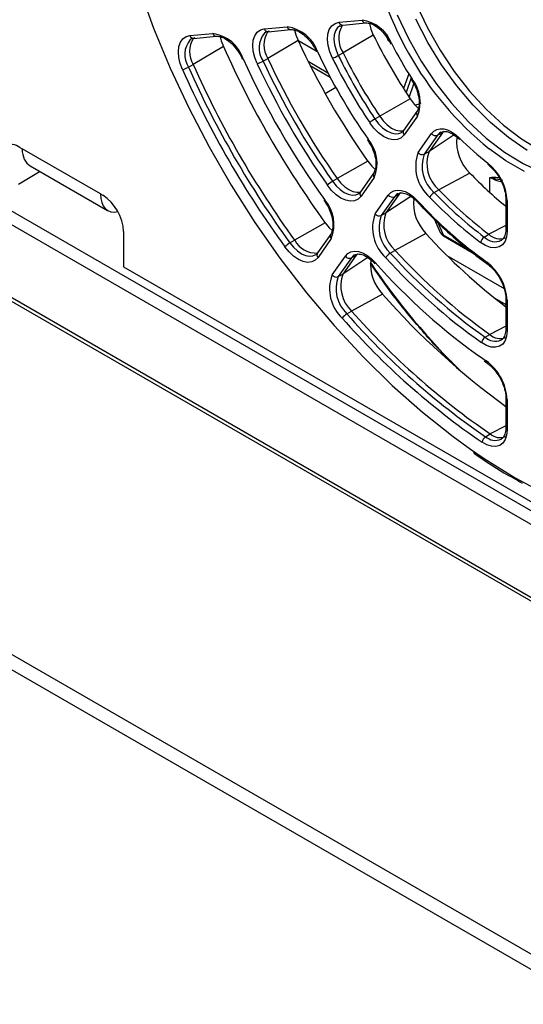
# Paper-space layout 'Sheet1' of a CAD drawing. Header units: millimetres. Extents: x 0 to 420, y 0 to 297.
# Tile 96 of 130: x 307 to 318, y 156 to 177. Entities that reach past the tile are written whole.
import ezdxf

# ---------------------------------------------------------------- set-up
doc = ezdxf.new("R2010")
doc.units = ezdxf.units.MM
doc.layers.add('SLD-0', color=179, linetype='Continuous')

psp = doc.layouts.new('Sheet1')

# ---------------------------------------------------------------- linework, layer by layer
at = {"layer": 'SLD-0', "color": 179, "linetype": 'Continuous', "lineweight": 25}
for p, q in [((266.846, 195.415), (328.279, 159.95)), ((267.044, 195.59), (328.477, 160.126)), ((265.928, 194.293), (327.361, 158.828)), ((265.984, 194.343), (327.418, 158.878)), ((309.644, 177.38), (309.958, 176.514)), ((315.611, 177.01), (315.844, 176.516)), ((313.735, 176.485), (313.787, 176.563)), ((313.787, 176.563), (313.858, 176.614)), ((313.858, 176.614), (313.944, 176.637)), ((313.944, 176.637), (314.44, 176.681)), ((313.969, 176.557), (314.024, 176.578)), ((314.024, 176.578), (314.52, 176.623)), ((314.596, 176.611), (314.629, 176.49)), ((309.958, 176.514), (310.315, 175.651)), ((310.657, 176.329), (310.74, 176.351)), ((310.74, 176.351), (311.232, 176.395)), ((312.134, 176.349), (312.186, 176.422)), ((312.186, 176.422), (312.255, 176.472)), ((312.255, 176.472), (312.339, 176.494)), ((312.339, 176.494), (312.832, 176.538)), ((312.372, 176.424), (312.342, 176.406)), ((312.444, 176.443), (312.372, 176.424)), ((312.419, 176.435), (312.912, 176.479)), ((312.991, 176.466), (313.016, 176.369)), ((313.016, 176.369), (313.064, 176.245)), ((313.696, 176.268), (313.704, 176.385)), ((313.704, 176.385), (313.735, 176.485)), ((314.681, 176.364), (314.03, 175.981)), ((314.629, 176.49), (314.681, 176.364)), ((315.844, 176.516), (316.115, 176.036)), ((310.504, 176.116), (310.537, 176.209)), ((310.537, 176.209), (310.588, 176.281)), ((310.588, 176.281), (310.657, 176.329)), ((310.774, 176.281), (310.745, 176.265)), ((310.845, 176.3), (310.774, 176.281)), ((310.82, 176.292), (311.312, 176.336)), ((311.392, 176.322), (311.413, 176.239)), ((311.413, 176.239), (311.459, 176.116)), ((312.091, 176.14), (312.102, 176.253)), ((312.102, 176.014), (312.091, 176.14)), ((312.102, 176.253), (312.134, 176.349)), ((313.064, 176.245), (312.414, 175.861)), ((313.062, 176.25), (313.451, 176.026)), ((313.71, 176.137), (313.696, 176.268)), ((310.492, 176.005), (310.504, 176.116)), ((310.501, 175.882), (310.492, 176.005)), ((311.459, 176.116), (310.809, 175.731)), ((312.134, 175.882), (312.102, 176.014)), ((313.46, 176.008), (313.459, 176.008)), ((313.463, 176.007), (313.46, 176.008)), ((313.47, 176.008), (313.463, 176.007)), ((313.479, 176.01), (313.47, 176.008)), ((313.747, 176.001), (313.71, 176.137)), ((313.804, 175.864), (313.747, 176.001)), ((313.929, 175.923), (314.03, 175.981)), ((316.115, 176.036), (316.419, 175.58)), ((310.531, 175.752), (310.501, 175.882)), ((310.58, 175.62), (310.531, 175.752)), ((310.708, 175.673), (310.809, 175.731)), ((311.867, 175.848), (311.866, 175.849)), ((311.87, 175.847), (311.867, 175.848)), ((311.877, 175.847), (311.87, 175.847)), ((311.887, 175.849), (311.877, 175.847)), ((312.186, 175.748), (312.134, 175.882)), ((312.313, 175.803), (312.414, 175.861)), ((310.315, 175.651), (310.714, 174.798)), ((313.326, 175.706), (313.754, 175.459)), ((315.443, 175.53), (315.33, 175.212)), ((316.419, 175.58), (316.752, 175.155)), ((315.505, 175.403), (315.504, 175.401)), ((315.504, 175.401), (315.504, 175.4)), ((315.504, 175.4), (315.554, 175.316)), ((315.51, 175.408), (315.505, 175.403)), ((315.517, 175.414), (315.51, 175.408)), ((313.645, 175.108), (313.873, 175.24)), ((316.752, 175.155), (317.108, 174.768)), ((315.475, 174.989), (314.818, 174.616)), ((315.475, 174.989), (315.558, 174.88)), ((315.558, 174.88), (315.647, 174.79)), ((310.714, 174.798), (311.152, 173.957)), ((315.618, 174.72), (315.332, 174.312)), ((317.108, 174.768), (317.481, 174.425)), ((314.694, 174.361), (314.604, 174.479)), ((314.717, 174.558), (314.818, 174.616)), ((314.818, 174.616), (314.895, 174.516)), ((314.895, 174.516), (314.981, 174.43)), ((315.63, 174.622), (315.343, 174.214)), ((314.794, 174.261), (314.694, 174.361)), ((314.899, 174.184), (314.794, 174.261)), ((314.981, 174.43), (315.071, 174.364)), ((315.071, 174.364), (315.162, 174.32)), ((315.162, 174.32), (315.249, 174.3)), ((315.249, 174.3), (315.328, 174.306)), ((315.287, 174.269), (315.297, 174.276)), ((315.297, 174.276), (315.351, 174.33)), ((315.328, 174.306), (315.333, 174.307)), ((315.646, 173.837), (315.933, 174.244)), ((316.165, 174.264), (315.879, 173.857)), ((315.933, 174.244), (315.983, 174.298)), ((315.983, 174.298), (316.044, 174.333)), ((316.044, 174.333), (316.115, 174.349)), ((316.063, 174.208), (316.165, 174.264)), ((316.115, 174.349), (316.194, 174.346)), ((316.194, 174.346), (316.278, 174.323)), ((316.278, 174.323), (316.364, 174.282)), ((316.364, 174.282), (316.451, 174.223)), ((317.481, 174.425), (317.865, 174.131)), ((314.557, 174.112), (314.556, 174.109)), ((314.556, 174.109), (314.556, 174.108)), ((314.556, 174.108), (314.609, 174.025)), ((314.561, 174.118), (314.557, 174.112)), ((314.568, 174.125), (314.561, 174.118)), ((315.005, 174.132), (314.899, 174.184)), ((315.107, 174.109), (315.005, 174.132)), ((315.2, 174.115), (315.107, 174.109)), ((315.28, 174.151), (315.2, 174.115)), ((315.343, 174.214), (315.28, 174.151)), ((316.063, 174.208), (315.777, 173.801)), ((316.451, 174.223), (316.535, 174.148)), ((316.535, 174.148), (316.531, 174.137)), ((316.531, 174.137), (316.531, 174.128)), ((316.531, 174.128), (316.533, 174.121)), ((316.533, 174.121), (316.535, 174.118)), ((317.865, 174.131), (318.254, 173.892)), ((307.083, 173.946), (307.134, 173.917)), ((308.815, 172.946), (307.134, 173.917)), ((311.152, 173.957), (311.626, 173.135)), ((315.777, 173.801), (315.879, 173.857)), ((314.564, 173.648), (313.906, 173.277)), ((314.564, 173.648), (314.648, 173.544)), ((307.521, 173.428), (307.055, 173.15)), ((307.308, 173.551), (308.972, 172.591)), ((314.69, 173.399), (314.405, 172.994)), ((314.648, 173.544), (314.719, 173.474)), ((316.757, 173.394), (316.091, 173.033)), ((313.805, 173.218), (313.906, 173.277)), ((313.906, 173.277), (313.983, 173.181)), ((313.983, 173.181), (314.068, 173.101)), ((314.701, 173.301), (314.417, 172.896)), ((311.626, 173.135), (312.135, 172.335)), ((313.784, 173.024), (313.694, 173.136)), ((313.883, 172.93), (313.784, 173.024)), ((314.068, 173.101), (314.156, 173.039)), ((314.156, 173.039), (314.244, 172.999)), ((314.244, 172.999), (314.329, 172.982)), ((314.329, 172.982), (314.405, 172.988)), ((314.372, 172.959), (314.425, 173.012)), ((314.405, 172.988), (314.406, 172.989)), ((315.004, 172.923), (315.056, 172.978)), ((315.056, 172.978), (315.121, 173.014)), ((315.121, 173.014), (315.196, 173.029)), ((315.196, 173.029), (315.278, 173.023)), ((315.278, 173.023), (315.366, 172.996)), ((315.366, 172.996), (315.456, 172.949)), ((315.99, 172.974), (316.091, 173.033)), ((308.815, 172.946), (308.865, 172.917)), ((313.626, 172.818), (313.622, 172.813)), ((313.622, 172.813), (313.622, 172.809)), ((313.622, 172.809), (313.622, 172.808)), ((313.622, 172.808), (313.676, 172.726)), ((313.632, 172.826), (313.626, 172.818)), ((313.986, 172.857), (313.883, 172.93)), ((314.089, 172.81), (313.986, 172.857)), ((314.188, 172.79), (314.089, 172.81)), ((314.278, 172.798), (314.188, 172.79)), ((314.356, 172.834), (314.278, 172.798)), ((314.417, 172.896), (314.356, 172.834)), ((314.357, 172.949), (314.372, 172.959)), ((314.72, 172.518), (315.004, 172.923)), ((315.135, 172.887), (314.85, 172.482)), ((315.237, 172.943), (314.952, 172.538)), ((315.135, 172.887), (315.237, 172.943)), ((315.207, 172.952), (315.199, 172.948)), ((315.456, 172.949), (315.546, 172.883)), ((315.546, 172.883), (315.631, 172.801)), ((317.528, 172.845), (317.528, 172.183)), ((317.557, 172.804), (317.557, 172.142)), ((312.135, 172.335), (312.675, 171.563)), ((314.85, 172.482), (314.952, 172.538)), ((315.999, 172.4), (316.117, 172.121)), ((309.314, 172.14), (309.314, 171.382)), ((313.65, 172.322), (312.991, 171.952)), ((313.65, 172.322), (313.733, 172.221)), ((313.733, 172.221), (313.795, 172.161)), ((317.557, 172.142), (317.546, 172.026)), ((312.89, 171.893), (312.991, 171.952)), ((313.766, 172.084), (313.482, 171.68)), ((313.777, 171.986), (313.493, 171.582)), ((315.812, 172.096), (315.147, 171.733)), ((316.192, 172.043), (316.795, 171.695)), ((317.093, 171.838), (316.987, 171.904)), ((317.067, 172.019), (317.167, 172.079)), ((317.435, 171.95), (317.442, 171.954)), ((317.512, 171.929), (317.458, 171.855)), ((317.546, 172.026), (317.512, 171.929)), ((312.87, 171.7), (312.78, 171.809)), ((312.968, 171.609), (312.87, 171.7)), ((313.45, 171.646), (313.502, 171.698)), ((314.134, 171.665), (314.2, 171.7)), ((314.2, 171.7), (314.276, 171.715)), ((314.276, 171.715), (314.361, 171.707)), ((314.361, 171.707), (314.451, 171.678)), ((315.047, 171.674), (315.147, 171.733)), ((317.198, 171.798), (317.093, 171.838)), ((317.297, 171.788), (317.198, 171.798)), ((317.385, 171.807), (317.297, 171.788)), ((317.458, 171.855), (317.385, 171.807)), ((312.675, 171.563), (313.244, 170.823)), ((313.07, 171.54), (312.968, 171.609)), ((313.172, 171.495), (313.07, 171.54)), ((313.269, 171.476), (313.172, 171.495)), ((313.357, 171.485), (313.269, 171.476)), ((313.433, 171.521), (313.357, 171.485)), ((313.433, 171.635), (313.45, 171.646)), ((313.493, 171.582), (313.433, 171.521)), ((313.797, 171.205), (314.08, 171.609)), ((314.211, 171.573), (313.927, 171.169)), ((314.313, 171.629), (314.029, 171.225)), ((314.08, 171.609), (314.134, 171.665)), ((314.211, 171.573), (314.313, 171.629)), ((314.451, 171.678), (314.543, 171.627)), ((314.543, 171.627), (314.634, 171.558)), ((314.634, 171.558), (314.72, 171.473)), ((316.263, 171.626), (317.493, 170.916)), ((309.314, 171.382), (329.382, 159.796)), ((314.714, 171.454), (314.716, 171.463)), ((314.715, 171.448), (314.714, 171.454)), ((314.717, 171.447), (314.715, 171.448)), ((314.716, 171.463), (314.72, 171.473)), ((313.927, 171.169), (314.029, 171.225)), ((313.244, 170.823), (313.837, 170.118)), ((314.879, 170.793), (314.215, 170.429)), ((317.291, 170.706), (317.528, 170.569)), ((317.528, 170.7), (317.528, 170.043)), ((317.557, 170.66), (317.557, 170.002)), ((314.114, 170.37), (314.215, 170.429)), ((313.837, 170.118), (314.453, 169.453)), ((317.528, 170.045), (317.528, 170.043)), ((317.557, 170.002), (317.546, 169.889)), ((317.085, 169.866), (317.186, 169.926)), ((317.425, 169.804), (317.435, 169.81)), ((317.514, 169.794), (317.462, 169.72)), ((317.546, 169.889), (317.514, 169.794)), ((317.112, 169.689), (317.008, 169.749)), ((317.214, 169.655), (317.112, 169.689)), ((317.309, 169.649), (317.214, 169.655)), ((317.393, 169.671), (317.309, 169.649)), ((317.462, 169.72), (317.393, 169.671)), ((314.453, 169.453), (315.086, 168.831)), ((317.062, 169.358), (317.119, 169.317)), ((315.086, 168.831), (315.735, 168.256)), ((317.528, 168.567), (317.528, 167.911)), ((317.557, 168.526), (317.557, 167.87)), ((315.735, 168.256), (316.394, 167.731)), ((317.528, 167.912), (317.528, 167.911)), ((316.394, 167.731), (316.773, 167.456)), ((317.095, 167.727), (317.196, 167.787)), ((317.427, 167.673), (317.435, 167.677)), ((317.547, 167.759), (317.516, 167.664)), ((317.557, 167.87), (317.547, 167.759)), ((317.122, 167.552), (317.02, 167.609)), ((317.222, 167.521), (317.122, 167.552)), ((317.315, 167.517), (317.222, 167.521)), ((317.397, 167.541), (317.315, 167.517)), ((317.465, 167.59), (317.397, 167.541)), ((317.516, 167.664), (317.465, 167.59)), ((304.142, 164.642), (319.373, 155.849)), ((304.142, 164.315), (319.373, 155.523))]:
    psp.add_line(p, q, dxfattribs=at)
at = {"layer": 'SLD-0', "color": 8, "linetype": 'Continuous', "lineweight": 25}
for p, q in [((315.195, 176.795), (315.434, 176.289)), ((313.966, 176.562), (313.915, 176.522)), ((315.854, 176.206), (315.596, 176.705)), ((313.843, 176.37), (313.836, 176.269)), ((313.87, 176.456), (313.843, 176.37)), ((313.915, 176.522), (313.87, 176.456)), ((313.836, 176.269), (313.848, 176.158)), ((313.848, 176.158), (313.88, 176.04)), ((315.434, 176.289), (315.711, 175.798)), ((316.149, 175.726), (315.854, 176.206)), ((313.88, 176.04), (313.929, 175.923)), ((313.279, 175.8), (313.704, 175.554)), ((315.711, 175.798), (316.023, 175.331)), ((316.475, 175.274), (316.149, 175.726)), ((315.498, 175.444), (315.385, 175.126)), ((315.453, 175.022), (315.553, 175.316)), ((316.023, 175.331), (316.364, 174.896)), ((316.828, 174.858), (316.475, 175.274)), ((316.364, 174.896), (316.728, 174.499)), ((317.202, 174.483), (316.828, 174.858)), ((314.717, 174.558), (314.794, 174.456)), ((314.794, 174.456), (314.88, 174.371)), ((316.728, 174.499), (317.11, 174.147)), ((317.59, 174.157), (317.202, 174.483)), ((314.88, 174.371), (314.971, 174.304)), ((314.971, 174.304), (315.062, 174.26)), ((315.062, 174.26), (315.149, 174.24)), ((315.149, 174.24), (315.229, 174.246)), ((315.229, 174.246), (315.287, 174.269)), ((316.106, 174.254), (316.063, 174.208)), ((316.135, 174.273), (316.106, 174.254)), ((316.202, 174.289), (316.165, 174.264)), ((316.418, 174.215), (315.879, 173.857)), ((317.11, 174.147), (317.504, 173.847)), ((317.987, 173.884), (317.59, 174.157)), ((317.533, 173.658), (317.173, 173.915)), ((317.504, 173.847), (317.902, 173.602)), ((317.932, 173.427), (317.533, 173.658)), ((317.902, 173.602), (318.064, 173.519)), ((313.805, 173.218), (313.882, 173.122)), ((317.189, 172.975), (317.189, 173.302)), ((313.882, 173.122), (313.967, 173.041)), ((313.967, 173.041), (314.056, 172.979)), ((314.056, 172.979), (314.144, 172.939)), ((315.274, 172.968), (315.237, 172.943)), ((314.144, 172.939), (314.229, 172.921)), ((314.229, 172.921), (314.306, 172.928)), ((314.306, 172.928), (314.357, 172.949)), ((315.489, 172.895), (314.952, 172.538)), ((315.18, 172.935), (315.135, 172.887)), ((315.199, 172.948), (315.18, 172.935)), ((315.626, 172.782), (315.627, 172.791)), ((315.628, 172.776), (315.626, 172.782)), ((315.627, 172.791), (315.631, 172.801)), ((315.629, 172.774), (315.628, 172.776)), ((316.067, 172.335), (316.18, 172.07)), ((317.528, 172.269), (317.167, 172.079)), ((316.18, 172.07), (316.718, 171.759)), ((312.89, 171.893), (312.967, 171.8)), ((312.967, 171.8), (313.051, 171.721)), ((313.051, 171.721), (313.139, 171.662)), ((313.139, 171.662), (313.226, 171.623)), ((313.226, 171.623), (313.309, 171.608)), ((313.309, 171.608), (313.385, 171.615)), ((313.385, 171.615), (313.433, 171.635)), ((314.564, 171.58), (314.029, 171.225)), ((314.257, 171.621), (314.211, 171.573)), ((314.278, 171.635), (314.257, 171.621)), ((314.35, 171.653), (314.313, 171.629)), ((317.528, 170.105), (317.186, 169.926)), ((317.036, 169.405), (317.104, 169.359)), ((317.528, 167.96), (317.196, 167.787)), ((316.773, 167.456), (317.062, 167.259)), ((317.062, 167.259), (317.732, 166.843)), ((317.732, 166.843), (318.403, 166.484))]:
    psp.add_line(p, q, dxfattribs=at)
at = {"layer": 'SLD-0', "color": 179, "linetype": 'Continuous', "lineweight": 25}
for centre, radius, start, end in [((321.694, 179.491), 7.178, 187.6845, 230.968), ((314.496, 176.291), 0.559, 149.0189, 213.6167), ((314.344, 175.909), 0.778, 20.978, 82.8771), ((311.122, 175.596), 0.806, 18.2927, 82.1321), ((312.872, 176.149), 0.541, 147.7271, 212.2312), ((312.727, 175.748), 0.797, 19.2004, 82.3795), ((325.605, 181.754), 12.181, 206.2641, 213.7359), ((311.264, 176.008), 0.532, 147.3781, 211.3936), ((328.162, 183.23), 16.635, 204.8272, 215.1728), ((315.055, 176.211), 0.0278, 264.2665, 304.1232), ((322.618, 180.029), 8.469, 206.9766, 213.0235), ((330.715, 184.704), 21.084, 204.0355, 215.9645), ((325.183, 181.51), 12.932, 205.172, 214.828), ((324.876, 181.333), 12.094, 206.264, 213.736), ((329.986, 184.283), 20.998, 204.0355, 215.9645), ((327.74, 182.987), 17.386, 204.2385, 215.7615), ((312.001, 176.347), 0.627, 287.2182, 299.8645), ((327.365, 182.77), 16.725, 204.8272, 215.1728), ((327.335, 182.753), 16.552, 204.8272, 215.1728), ((327.433, 182.809), 16.548, 204.8272, 215.1728), ((313.499, 176.671), 0.863, 290.7342, 299.9128), ((324.808, 181.294), 12.271, 206.2641, 213.7359), ((324.778, 181.276), 12.098, 206.264, 213.736), ((310.436, 176.147), 0.546, 285.2988, 299.8314), ((329.918, 184.244), 21.174, 204.0355, 215.9645), ((329.889, 184.227), 21.002, 204.0355, 215.9645), ((314.912, 174.924), 0.778, 337.1286, 39.0194), ((315.149, 173.812), 0.862, 120.0818, 129.2726), ((316.021, 174.309), 0.109, 216.1529, 293.0011), ((313.964, 173.604), 0.797, 337.6258, 40.797), ((317.414, 174.07), 0.943, 174.0898, 225.7884), ((321.106, 178.689), 6.443, 224.8078, 232.0651), ((306.908, 173.731), 0.277, 50.7966, 189.2141), ((316.465, 173.534), 0.873, 159.6762, 229.224), ((315.734, 173.901), 0.109, 216.1538, 293.0002), ((316.578, 173.598), 0.745, 159.6758, 229.2243), ((316.479, 173.541), 0.749, 159.6761, 229.224), ((317.181, 173.596), 0.0381, 162.8206, 225.1867), ((316.46, 172.748), 1.098, 2.9042, 51.4473), ((323.637, 180.046), 9.57, 224.0338, 230.3161), ((314.12, 172.676), 0.626, 120.1301, 132.7893), ((316.12, 172.756), 0.254, 120.8115, 152.574), ((322.617, 179.363), 9.205, 223.9528, 232.9201), ((322.715, 179.42), 9.202, 223.9527, 232.9201), ((308.34, 172.095), 0.976, 2.6055, 57.3945), ((313.03, 172.29), 0.806, 337.8729, 41.7048), ((315.092, 172.988), 0.109, 216.1533, 293.0009), ((316.483, 172.752), 0.938, 174.2853, 224.3589), ((322.87, 179.467), 9.841, 222.6417, 234.2311), ((322.616, 179.353), 9.336, 223.9527, 232.9201), ((315.527, 172.215), 0.862, 159.3886, 227.865), ((314.808, 172.583), 0.109, 216.1533, 293.0004), ((315.543, 172.222), 0.74, 159.3886, 227.865), ((315.642, 172.279), 0.737, 159.3886, 227.8651), ((313.459, 172.207), 0.532, 208.606, 272.6198), ((325.346, 180.766), 12.887, 222.2846, 232.6529), ((317.162, 171.868), 0.179, 122.1017, 168.1686), ((317.403, 172.312), 0.332, 224.6881, 290.4375), ((313.164, 171.421), 0.546, 120.1641, 134.7081), ((324.473, 180.197), 12.593, 222.2278, 234.645), ((314.168, 171.673), 0.109, 216.1532, 293.0008), ((315.556, 171.438), 0.935, 174.3286, 223.5817), ((315.189, 171.433), 0.28, 120.6379, 149.3608), ((324.373, 180.13), 12.728, 222.2278, 234.645), ((324.374, 180.14), 12.597, 222.2278, 234.645), ((316.464, 170.605), 1.094, 2.8456, 53.3103), ((324.661, 180.278), 13.28, 221.5337, 234.9602), ((314.597, 170.901), 0.856, 159.2224, 227.1169), ((313.885, 171.269), 0.109, 216.1533, 293.0004), ((314.614, 170.908), 0.734, 159.2222, 227.1169), ((314.713, 170.965), 0.731, 159.2226, 227.1167), ((327.107, 181.548), 16.285, 221.3314, 233.9699), ((326.226, 180.973), 15.982, 221.2772, 235.5957), ((314.265, 170.114), 0.297, 120.5545, 147.5653), ((326.126, 180.905), 16.116, 221.2772, 235.5957), ((326.127, 180.915), 15.985, 221.2772, 235.5957), ((317.176, 169.722), 0.17, 122.4132, 170.9227), ((317.404, 170.159), 0.32, 226.985, 291.1664), ((316.467, 168.472), 1.092, 2.8026, 54.2825), ((317.185, 167.587), 0.166, 122.5904, 172.4033), ((317.404, 168.02), 0.313, 228.2915, 291.555)]:
    psp.add_arc(centre, radius, start, end, dxfattribs=at)
at = {"layer": 'SLD-0', "color": 8, "linetype": 'Continuous', "lineweight": 25}
for centre, radius, start, end in [((314.023, 176.661), 0.0829, 196.931, 270.1916), ((314.52, 176.706), 0.0829, 196.9321, 270.19), ((310.82, 176.375), 0.0829, 196.9312, 270.191), ((311.311, 176.419), 0.0829, 196.9301, 270.1919), ((312.741, 176.085), 0.513, 141.129, 213.3324), ((312.417, 176.515), 0.0802, 195.4451, 271.6775), ((312.91, 176.559), 0.0802, 195.4454, 271.6772), ((311.131, 175.943), 0.502, 140.1566, 212.5839), ((315.687, 174.678), 0.0802, 148.3337, 224.5526), ((315.4, 174.27), 0.0801, 148.3243, 224.5597), ((314.762, 173.357), 0.0829, 149.8149, 223.0701), ((314.477, 172.952), 0.0829, 149.817, 223.0693), ((317.576, 172.848), 0.0479, 184.5811, 247.3376), ((317.576, 172.187), 0.0481, 184.1475, 247.1729), ((313.834, 172.042), 0.0802, 148.3289, 224.5562), ((316.21, 172.067), 0.0299, 174.8803, 234.4779), ((317.3, 172.246), 0.326, 224.1787, 294.411), ((313.55, 171.638), 0.0802, 148.3288, 224.5575), ((317.159, 171.473), 0.0419, 166.8615, 228.1237), ((317.578, 170.706), 0.0506, 186.531, 245.4896), ((317.577, 170.048), 0.0494, 185.0965, 246.2239), ((317.303, 170.099), 0.319, 226.8388, 292.3713), ((317.147, 169.35), 0.044, 168.8403, 229.3967), ((317.578, 168.571), 0.0498, 185.8511, 246.024), ((317.577, 167.915), 0.0494, 185.0965, 246.2239), ((317.303, 167.959), 0.311, 228.0835, 293.3124)]:
    psp.add_arc(centre, radius, start, end, dxfattribs=at)
at = {"layer": 'SLD-0', "color": 179, "linetype": 'Continuous', "lineweight": 25}
for centre, major_axis, ratio, start_param, end_param in [((315.085, 176.273), (0.1, 0), 0.577244, 3.132868, 3.926953), ((315.556, 174.954), (0.219, 0.039), 0.440064, 4.72962, 5.397631), ((307.729, 174.232), (0.433, 0.673), 0.606761, 2.39391, 3.170662), ((309.351, 173.296), (0.37, 0.71), 0.546409, 2.341264, 3.599964), ((320.707, 178.928), (-3.732, 12.356), 0.680511, 2.000497, 2.258292)]:
    psp.add_ellipse(centre, major_axis=major_axis, ratio=ratio, start_param=start_param, end_param=end_param, dxfattribs=at)
at = {"layer": 'SLD-0', "color": 8, "linetype": 'Continuous', "lineweight": 25}
for centre, major_axis, ratio, start_param, end_param in [((317.684, 173.587), (0.7, 0), 0.575905, 3.92703, 4.323875), ((316.322, 172.152), (0.209, 0.013), 0.488541, 3.311997, 3.933194)]:
    psp.add_ellipse(centre, major_axis=major_axis, ratio=ratio, start_param=start_param, end_param=end_param, dxfattribs=at)
at = {"layer": 'SLD-0', "color": 179, "linetype": 'Continuous', "lineweight": 25}
for points, knots in [([(314.52, 176.623), (314.535, 176.623), (314.582, 176.624), (314.687, 176.59), (314.821, 176.495), (314.952, 176.357), (315.018, 176.242), (315.052, 176.183)], [0, 0, 0, 0, 0.109191, 0.334974, 0.553705, 0.772017, 1, 1, 1, 1]), ([(312.912, 176.479), (312.927, 176.479), (312.974, 176.48), (313.078, 176.446), (313.213, 176.352), (313.338, 176.217), (313.417, 176.094), (313.452, 176.023), (313.459, 176.008)], [0, 0, 0, 0, 0.10502, 0.322175, 0.532548, 0.742516, 0.944258, 1, 1, 1, 1]), ([(311.312, 176.336), (311.327, 176.336), (311.374, 176.337), (311.478, 176.303), (311.613, 176.209), (311.74, 176.072), (311.822, 175.943), (311.858, 175.867), (311.866, 175.849)], [0, 0, 0, 0, 0.103015, 0.316025, 0.522381, 0.728341, 0.935919, 1, 1, 1, 1]), ([(315.554, 175.316), (315.554, 175.315), (315.587, 175.258), (315.634, 175.136), (315.671, 174.964), (315.665, 174.819), (315.638, 174.749), (315.62, 174.723), (315.618, 174.72)], [0, 0, 0, 0, 0.002661, 0.249958, 0.496006, 0.73813, 0.971415, 1, 1, 1, 1]), ([(316.138, 174.268), (316.154, 174.277), (316.189, 174.298), (316.284, 174.287), (316.409, 174.231), (316.494, 174.155), (316.535, 174.118)], [0, 0, 0, 0, 0.2030541, 0.4637304, 0.7440357, 1, 1, 1, 1]), ([(314.609, 174.025), (314.609, 174.025), (314.644, 173.969), (314.695, 173.847), (314.74, 173.673), (314.741, 173.521), (314.715, 173.437), (314.694, 173.406), (314.69, 173.399)], [0, 0, 0, 0, 0.002498, 0.239404, 0.475527, 0.708137, 0.937235, 1, 1, 1, 1]), ([(317.154, 173.569), (317.177, 173.55), (317.243, 173.496), (317.346, 173.372), (317.446, 173.202), (317.509, 173.025), (317.527, 172.907), (317.528, 172.852), (317.528, 172.845)], [0, 0, 0, 0, 0.111222, 0.327532, 0.545706, 0.763993, 0.9679, 1, 1, 1, 1]), ([(315.204, 172.945), (315.221, 172.955), (315.258, 172.977), (315.356, 172.966), (315.481, 172.908), (315.575, 172.83), (315.622, 172.781), (315.629, 172.774)], [0, 0, 0, 0, 0.209427, 0.452918, 0.714745, 0.956963, 1, 1, 1, 1]), ([(315.629, 172.774), (315.708, 172.69), (315.939, 172.447), (316.333, 172.074), (316.757, 171.716), (317.025, 171.52), (317.131, 171.442)], [0, 0, 0, 0, 0.16559, 0.480229, 0.795037, 1, 1, 1, 1]), ([(313.676, 172.726), (313.676, 172.726), (313.712, 172.671), (313.765, 172.549), (313.813, 172.373), (313.818, 172.219), (313.793, 172.127), (313.772, 172.093), (313.766, 172.084)], [0, 0, 0, 0, 0.002289, 0.23417, 0.465497, 0.693527, 0.917914, 1, 1, 1, 1]), ([(316.12, 172.121), (316.123, 172.114), (316.132, 172.09), (316.159, 172.065), (316.183, 172.049), (316.192, 172.043)], [0, 0, 0, 0, 0.208209, 0.717631, 1, 1, 1, 1]), ([(317.528, 172.183), (317.527, 172.159), (317.524, 172.088), (317.494, 172), (317.457, 171.969), (317.439, 171.953)], [0, 0, 0, 0, 0.210563, 0.613915, 1, 1, 1, 1]), ([(314.282, 171.631), (314.299, 171.641), (314.335, 171.662), (314.432, 171.651), (314.557, 171.594), (314.656, 171.512), (314.706, 171.458), (314.716, 171.447)], [0, 0, 0, 0, 0.1988714, 0.4383902, 0.6959484, 0.9344517, 1, 1, 1, 1]), ([(317.131, 171.442), (317.153, 171.425), (317.219, 171.374), (317.325, 171.257), (317.43, 171.089), (317.502, 170.91), (317.526, 170.778), (317.528, 170.714), (317.528, 170.7)], [0, 0, 0, 0, 0.1069108, 0.3148087, 0.524692, 0.7349916, 0.9434686, 1, 1, 1, 1]), ([(317.528, 170.043), (317.527, 170.019), (317.524, 169.948), (317.49, 169.862), (317.459, 169.815), (317.43, 169.809), (317.426, 169.808)], [0, 0, 0, 0, 0.195615, 0.570334, 0.950753, 1, 1, 1, 1]), ([(317.119, 169.317), (317.141, 169.3), (317.207, 169.252), (317.314, 169.137), (317.422, 168.972), (317.497, 168.793), (317.526, 168.655), (317.528, 168.585), (317.528, 168.567)], [0, 0, 0, 0, 0.104798, 0.308588, 0.514408, 0.720784, 0.925591, 1, 1, 1, 1]), ([(317.528, 167.911), (317.527, 167.887), (317.524, 167.815), (317.49, 167.73), (317.459, 167.683), (317.431, 167.677), (317.428, 167.676)], [0, 0, 0, 0, 0.1971908, 0.5749273, 0.9584104, 1, 1, 1, 1]), ([(316.828, 167.387), (316.836, 167.38), (317.055, 167.22), (317.408, 166.995), (317.752, 166.803), (317.882, 166.729)], [0, 0, 0, 0, 0.0241368, 0.6281281, 1, 1, 1, 1])]:
    psp.add_open_spline(points, degree=3, knots=knots, dxfattribs=at)
at = {"layer": 'SLD-0', "color": 8, "linetype": 'Continuous', "lineweight": 25}
for points, knots in [([(317.189, 173.302), (317.189, 173.302), (317.21, 173.303), (317.272, 173.31), (317.338, 173.304), (317.382, 173.299)], [0, 0, 0, 0, 0.007154, 0.329234, 1, 1, 1, 1]), ([(317.189, 173.302), (317.19, 173.302), (317.193, 173.3), (317.217, 173.294), (317.3, 173.272), (317.393, 173.257), (317.461, 173.245)], [0, 0, 0, 0, 0.006793, 0.045174, 0.298329, 1, 1, 1, 1]), ([(316.407, 169.293), (316.375, 169.323), (316.114, 169.566), (315.653, 170.089), (315.085, 170.779), (314.758, 171.257), (314.621, 171.456)], [0, 0, 0, 0, 0.048329, 0.39876, 0.749194, 1, 1, 1, 1])]:
    psp.add_open_spline(points, degree=3, knots=knots, dxfattribs=at)

doc.saveas('drawing.dxf')
